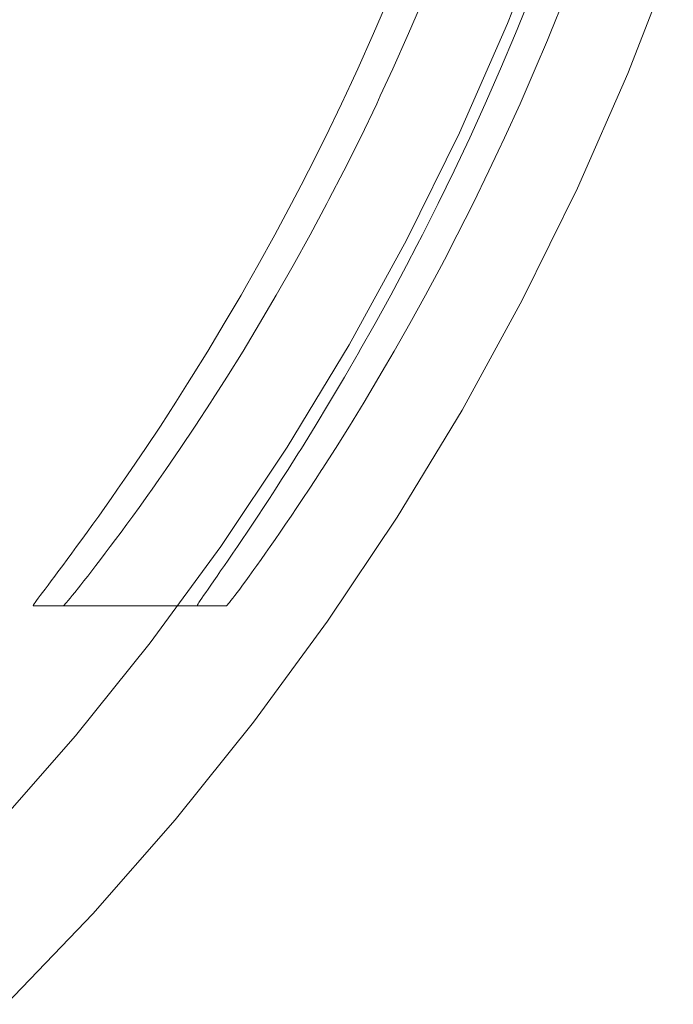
# Model space of a CAD drawing. Header units: millimetres. Extents: x -566 to 589, y -589 to 566.
# Tile 75 of 88: x -453 to -438, y 453 to 476. Entities that reach past the tile are written whole.
import ezdxf

# ---------------------------------------------------------------- set-up
doc = ezdxf.new("R2010")
doc.units = ezdxf.units.MM
doc.header["$LTSCALE"] = 50
doc.layers.add('ENERGY LIGHT RTP', color=7, linetype='Continuous', lineweight=5)

msp = doc.modelspace()

# ---------------------------------------------------------------- linework, layer by layer
at = {"layer": 'ENERGY LIGHT RTP', "color": 7, "linetype": 'Continuous', "lineweight": 5, "transparency": 33554687}
for points, invisible_edges in [([(-442.658, 474.048, -451.874), (-461.546, 483.927, 3800), (-462.284, 482.25, 3800)], 9), ([(-442.658, 474.048, -451.874), (-442.308, 474.846, -451.522), (-461.546, 483.927, 3800)], 10), ([(-442.308, 474.846, -451.522), (-441.964, 475.66, -451.206), (-461.546, 483.927, 3800)], 10), ([(-461.546, 483.927, 3800), (-441.909, 475.793, -451.161), (-441.627, 476.486, -450.926)], 9), ([(-441.964, 475.66, -451.206), (-441.909, 475.793, -451.161), (-461.546, 483.927, 3800)], 10), ([(-465.742, 481.985, 3796.985), (-464.989, 483.512, 3796.985), (-445.738, 474.534, -451.66)], 10), ([(-464.989, 483.512, 3796.985), (-445.228, 475.66, -451.206), (-445.593, 474.846, -451.522)], 9), ([(-464.989, 483.512, 3796.985), (-444.872, 476.486, -450.926), (-445.228, 475.66, -451.206)], 9), ([(-445.593, 474.846, -451.522), (-445.738, 474.534, -451.66), (-464.989, 483.512, 3796.985)], 10), ([(-444.104, 471.028, -453.617), (-462.284, 482.25, 3800), (-463.095, 480.607, 3800)], 9), ([(-462.284, 482.25, 3800), (-443.739, 471.754, -453.132), (-443.375, 472.5, -452.679)], 9), ([(-462.284, 482.25, 3800), (-444.104, 471.028, -453.617), (-443.739, 471.754, -453.132)], 9), ([(-462.284, 482.25, 3800), (-443.015, 473.265, -452.26), (-442.658, 474.048, -451.874)], 9), ([(-462.284, 482.25, 3800), (-443.015, 473.265, -452.26), (-443.015, 473.265, -452.26)], 9), ([(-443.375, 472.5, -452.679), (-443.015, 473.265, -452.26), (-462.284, 482.25, 3800)], 10), ([(-466.561, 480.492, 3796.985), (-465.742, 481.985, 3796.985), (-446.895, 472.174, -452.878)], 10), ([(-465.742, 481.985, 3796.985), (-445.965, 474.048, -451.874), (-446.343, 473.265, -452.26)], 9), ([(-446.343, 473.265, -452.26), (-446.726, 472.5, -452.679), (-465.742, 481.985, 3796.985)], 10), ([(-445.738, 474.534, -451.66), (-445.965, 474.048, -451.874), (-465.742, 481.985, 3796.985)], 10), ([(-446.726, 472.5, -452.679), (-446.895, 472.174, -452.878), (-465.742, 481.985, 3796.985)], 10), ([(-467.444, 479.037, 3796.985), (-466.561, 480.492, 3796.985), (-448.153, 469.864, -454.502)], 10), ([(-446.895, 472.174, -452.878), (-447.113, 471.754, -453.132), (-466.561, 480.492, 3796.985)], 10), ([(-447.113, 471.754, -453.132), (-447.501, 471.028, -453.617), (-466.561, 480.492, 3796.985)], 10), ([(-447.501, 471.028, -453.617), (-447.89, 470.325, -454.133), (-466.561, 480.492, 3796.985)], 10), ([(-447.89, 470.325, -454.133), (-448.153, 469.864, -454.502), (-466.561, 480.492, 3796.985)], 10), ([(-445.193, 468.988, -455.254), (-463.095, 480.607, 3800), (-463.976, 479, 3800)], 9), ([(-463.095, 480.607, 3800), (-444.833, 469.644, -454.679), (-444.469, 470.325, -454.133)], 9), ([(-463.095, 480.607, 3800), (-445.193, 468.988, -455.254), (-444.833, 469.644, -454.679)], 9), ([(-463.095, 480.607, 3800), (-444.23, 470.786, -453.795), (-444.104, 471.028, -453.617)], 9), ([(-444.469, 470.325, -454.133), (-444.23, 470.786, -453.795), (-463.095, 480.607, 3800)], 10), ([(-468.39, 477.622, 3796.985), (-467.444, 479.037, 3796.985), (-449.507, 467.61, -456.653)], 10), ([(-448.153, 469.864, -454.502), (-448.278, 469.644, -454.679), (-467.444, 479.037, 3796.985)], 10), ([(-448.278, 469.644, -454.679), (-448.663, 468.988, -455.254), (-467.444, 479.037, 3796.985)], 10), ([(-448.663, 468.988, -455.254), (-449.042, 468.358, -455.858), (-467.444, 479.037, 3796.985)], 10), ([(-449.042, 468.358, -455.858), (-449.416, 467.754, -456.488), (-467.444, 479.037, 3796.985)], 10), ([(-449.416, 467.754, -456.488), (-449.507, 467.61, -456.653), (-467.444, 479.037, 3796.985)], 10), ([(-442.145, 475.891, -1000.015), (-443.07, 479.027, -599.696), (-443.03, 479.138, -599.713)], 9), ([(-443.03, 479.138, -599.713), (-441.148, 478.453, -1000.015), (-442.145, 475.891, -1000.015)], 9), ([(-446.89, 466.117, -458.528), (-463.976, 479, 3800), (-464.927, 477.433, 3800)], 9), ([(-463.976, 479, 3800), (-445.898, 467.754, -456.488), (-445.549, 468.358, -455.858)], 9), ([(-463.976, 479, 3800), (-446.239, 467.179, -457.144), (-445.898, 467.754, -456.488)], 9), ([(-463.976, 479, 3800), (-446.57, 466.633, -457.825), (-446.239, 467.179, -457.144)], 9), ([(-446.89, 466.117, -458.528), (-446.57, 466.633, -457.825), (-463.976, 479, 3800)], 10), ([(-463.976, 479, 3800), (-445.548, 468.36, -455.855), (-445.193, 468.988, -455.254)], 9), ([(-445.549, 468.358, -455.858), (-445.548, 468.36, -455.855), (-463.976, 479, 3800)], 10), ([(-443.391, 478.171, -599.526), (-443.07, 479.027, -599.696), (-442.145, 475.891, -1000.015)], 10), ([(-438.329, 477.427, -1000), (-439.373, 474.743, -1000), (-442.145, 475.891, -1000.015), (-441.148, 478.453, -1000.015)], 10), ([(-443.724, 477.324, -599.319), (-443.391, 478.171, -599.526), (-442.145, 475.891, -1000.015)], 10), ([(-440.211, 478.112, -599.511), (-440.505, 477.324, -599.319), (-439.373, 474.743, -1000)], 10), ([(-439.373, 474.743, -1000), (-438.329, 477.427, -1000), (-440.211, 478.112, -599.511)], 10), ([(-469.396, 476.249, 3796.985), (-468.39, 477.622, 3796.985), (-450.956, 465.414, -459.604)], 10), ([(-468.39, 477.622, 3796.985), (-450.478, 466.117, -458.528), (-450.806, 465.632, -459.254)], 9), ([(-449.507, 467.61, -456.653), (-449.781, 467.179, -457.144), (-468.39, 477.622, 3796.985)], 10), ([(-449.781, 467.179, -457.144), (-450.135, 466.633, -457.825), (-468.39, 477.622, 3796.985)], 10), ([(-450.135, 466.633, -457.825), (-450.478, 466.117, -458.528), (-468.39, 477.622, 3796.985)], 10), ([(-450.806, 465.632, -459.254), (-450.956, 465.414, -459.604), (-468.39, 477.622, 3796.985)], 10), ([(-448.468, 463.707, -463.16), (-464.927, 477.433, 3800), (-465.945, 475.91, 3800)], 9), ([(-464.927, 477.433, 3800), (-447.487, 465.179, -460), (-447.343, 465.402, -459.623)], 9), ([(-464.927, 477.433, 3800), (-447.626, 464.966, -460.38), (-447.487, 465.179, -460)], 9), ([(-464.927, 477.433, 3800), (-447.761, 464.76, -460.765), (-447.626, 464.966, -460.38)], 9), ([(-464.927, 477.433, 3800), (-447.891, 464.563, -461.154), (-447.761, 464.76, -460.765)], 9), ([(-464.927, 477.433, 3800), (-448.017, 464.374, -461.548), (-447.891, 464.563, -461.154)], 9), ([(-464.927, 477.433, 3800), (-448.138, 464.194, -461.945), (-448.017, 464.374, -461.548)], 9), ([(-464.927, 477.433, 3800), (-448.253, 464.022, -462.346), (-448.138, 464.194, -461.945)], 9), ([(-464.927, 477.433, 3800), (-448.363, 463.86, -462.751), (-448.253, 464.022, -462.346)], 9), ([(-448.468, 463.707, -463.16), (-448.363, 463.86, -462.751), (-464.927, 477.433, 3800)], 10), ([(-447.343, 465.402, -459.623), (-447.196, 465.632, -459.254), (-464.927, 477.433, 3800)], 10), ([(-464.927, 477.433, 3800), (-446.968, 465.992, -458.708), (-446.89, 466.117, -458.528)], 9), ([(-447.196, 465.632, -459.254), (-446.968, 465.992, -458.708), (-464.927, 477.433, 3800)], 10), ([(-442.145, 475.891, -1000.015), (-443.998, 476.658, -599.125), (-443.724, 477.324, -599.319)], 9), ([(-439.373, 474.743, -1000), (-440.505, 477.324, -599.319), (-440.83, 476.486, -599.074)], 9), ([(-443.252, 473.375, -1000.015), (-444.068, 476.486, -599.074), (-443.998, 476.658, -599.125)], 9), ([(-443.998, 476.658, -599.125), (-442.145, 475.891, -1000.015), (-443.252, 473.375, -1000.015)], 9), ([(-441.909, 475.793, -451.161), (-441.964, 475.66, -451.206), (-445.228, 475.66, -451.206), (-444.872, 476.486, -450.926)], 10), ([(-444.872, 476.486, -450.926), (-441.627, 476.486, -450.926), (-441.909, 475.793, -451.161)], 9), ([(-440.83, 476.486, -599.074), (-444.068, 476.486, -599.074), (-444.422, 475.66, -598.794), (-441.165, 475.66, -598.794)], 5), ([(-444.422, 475.66, -598.794), (-444.068, 476.486, -599.074), (-443.252, 473.375, -1000.015)], 10), ([(-439.373, 474.743, -1000), (-440.83, 476.486, -599.074), (-441.165, 475.66, -598.794)], 9), ([(-470.462, 474.922, 3796.985), (-469.396, 476.249, 3796.985), (-452.492, 463.278, -464.476)], 10), ([(-469.396, 476.249, 3796.985), (-451.119, 465.179, -460), (-451.268, 464.966, -460.38)], 9), ([(-451.268, 464.966, -460.38), (-451.414, 464.76, -460.765), (-469.396, 476.249, 3796.985)], 10), ([(-450.956, 465.414, -459.604), (-451.119, 465.179, -460), (-469.396, 476.249, 3796.985)], 10), ([(-451.414, 464.76, -460.765), (-451.554, 464.563, -461.154), (-469.396, 476.249, 3796.985)], 10), ([(-451.554, 464.563, -461.154), (-451.689, 464.374, -461.548), (-469.396, 476.249, 3796.985)], 10), ([(-451.689, 464.374, -461.548), (-451.819, 464.194, -461.944), (-469.396, 476.249, 3796.985)], 10), ([(-451.819, 464.194, -461.944), (-451.943, 464.022, -462.346), (-469.396, 476.249, 3796.985)], 10), ([(-451.943, 464.022, -462.346), (-452.062, 463.86, -462.75), (-469.396, 476.249, 3796.985)], 10), ([(-452.062, 463.86, -462.75), (-452.175, 463.706, -463.16), (-469.396, 476.249, 3796.985)], 10), ([(-452.175, 463.706, -463.16), (-452.281, 463.562, -463.57), (-469.396, 476.249, 3796.985)], 10), ([(-452.281, 463.562, -463.57), (-452.382, 463.426, -463.986), (-469.396, 476.249, 3796.985)], 10), ([(-452.382, 463.426, -463.986), (-452.492, 463.278, -464.476), (-469.396, 476.249, 3796.985)], 10), ([(-465.945, 475.91, 3800), (-467.028, 474.432, 3800), (-447.988, 459.822, -1000)], 10), ([(-465.945, 475.91, 3800), (-448.66, 463.426, -463.986), (-448.574, 463.551, -463.602)], 9), ([(-465.945, 475.91, 3800), (-448.747, 463.299, -464.402), (-448.66, 463.426, -463.986)], 9), ([(-465.945, 475.91, 3800), (-448.829, 463.181, -464.824), (-448.747, 463.299, -464.402)], 9), ([(-465.945, 475.91, 3800), (-448.904, 463.073, -465.245), (-448.829, 463.181, -464.824)], 9), ([(-465.945, 475.91, 3800), (-448.972, 462.974, -465.671), (-448.904, 463.073, -465.245)], 9), ([(-465.945, 475.91, 3800), (-449.035, 462.884, -466.098), (-448.972, 462.974, -465.671)], 9), ([(-465.945, 475.91, 3800), (-449.09, 462.804, -466.527), (-449.035, 462.884, -466.098)], 9), ([(-465.945, 475.91, 3800), (-449.139, 462.733, -466.958), (-449.09, 462.804, -466.527)], 9), ([(-465.945, 475.91, 3800), (-449.181, 462.671, -467.389), (-449.139, 462.733, -466.958)], 9), ([(-465.945, 475.91, 3800), (-449.217, 462.619, -467.822), (-449.181, 462.671, -467.389)], 9), ([(-465.945, 475.91, 3800), (-449.246, 462.576, -468.257), (-449.217, 462.619, -467.822)], 9), ([(-465.945, 475.91, 3800), (-449.267, 462.543, -468.691), (-449.246, 462.576, -468.257)], 9), ([(-465.945, 475.91, 3800), (-449.282, 462.519, -469.128), (-449.267, 462.543, -468.691)], 9), ([(-465.945, 475.91, 3800), (-449.29, 462.505, -469.563), (-449.282, 462.519, -469.128)], 9), ([(-449.291, 462.5, -470), (-465.945, 475.91, 3800), (-447.988, 459.822, -1000)], 11), ([(-449.291, 462.5, -470), (-449.29, 462.505, -469.563), (-465.945, 475.91, 3800)], 10), ([(-465.945, 475.91, 3800), (-448.484, 463.683, -463.223), (-448.468, 463.707, -463.16)], 9), ([(-448.574, 463.551, -463.602), (-448.484, 463.683, -463.223), (-465.945, 475.91, 3800)], 10), ([(-439.373, 474.743, -1000), (-440.533, 472.107, -1000), (-443.252, 473.375, -1000.015), (-442.145, 475.891, -1000.015)], 10), ([(-442.308, 474.846, -451.522), (-445.593, 474.846, -451.522), (-445.228, 475.66, -451.206), (-441.964, 475.66, -451.206)], 5), ([(-444.422, 475.66, -598.794), (-444.785, 474.846, -598.478), (-441.508, 474.846, -598.478), (-441.227, 475.511, -598.736)], 10), ([(-444.785, 474.846, -598.478), (-444.422, 475.66, -598.794), (-443.252, 473.375, -1000.015)], 10), ([(-441.227, 475.511, -598.736), (-441.165, 475.66, -598.794), (-444.422, 475.66, -598.794)], 10), ([(-441.165, 475.66, -598.794), (-441.227, 475.511, -598.736), (-439.373, 474.743, -1000)], 10), ([(-441.227, 475.511, -598.736), (-441.508, 474.846, -598.478), (-440.533, 472.107, -1000)], 10), ([(-440.533, 472.107, -1000), (-439.373, 474.743, -1000), (-441.227, 475.511, -598.736)], 10), ([(-471.584, 473.642, 3796.985), (-470.462, 474.922, 3796.985), (-452.088, 459.504, -1000.015), (-453.901, 457.438, -1000.015)], 10), ([(-452.088, 459.504, -1000.015), (-470.462, 474.922, 3796.985), (-453.064, 462.5, -470)], 11), ([(-470.462, 474.922, 3796.985), (-453.063, 462.505, -469.563), (-453.064, 462.5, -470)], 9), ([(-452.492, 463.278, -464.476), (-452.564, 463.181, -464.824), (-470.462, 474.922, 3796.985)], 10), ([(-452.564, 463.181, -464.824), (-452.645, 463.073, -465.246), (-470.462, 474.922, 3796.985)], 10), ([(-452.645, 463.073, -465.246), (-452.719, 462.974, -465.671), (-470.462, 474.922, 3796.985)], 10), ([(-452.719, 462.974, -465.671), (-452.787, 462.884, -466.098), (-470.462, 474.922, 3796.985)], 10), ([(-452.787, 462.884, -466.098), (-452.847, 462.804, -466.527), (-470.462, 474.922, 3796.985)], 10), ([(-452.847, 462.804, -466.527), (-452.9, 462.733, -466.957), (-470.462, 474.922, 3796.985)], 10), ([(-452.9, 462.733, -466.957), (-452.946, 462.671, -467.389), (-470.462, 474.922, 3796.985)], 10), ([(-452.946, 462.671, -467.389), (-452.984, 462.619, -467.822), (-470.462, 474.922, 3796.985)], 10), ([(-452.984, 462.619, -467.822), (-453.015, 462.576, -468.257), (-470.462, 474.922, 3796.985)], 10), ([(-453.015, 462.576, -468.257), (-453.038, 462.543, -468.691), (-470.462, 474.922, 3796.985)], 10), ([(-453.038, 462.543, -468.691), (-453.055, 462.519, -469.128), (-470.462, 474.922, 3796.985)], 10), ([(-453.055, 462.519, -469.128), (-453.063, 462.505, -469.563), (-470.462, 474.922, 3796.985)], 10), ([(-445.738, 474.534, -451.66), (-445.593, 474.846, -451.522), (-442.308, 474.846, -451.522), (-442.658, 474.048, -451.874)], 10), ([(-441.857, 474.048, -598.126), (-441.508, 474.846, -598.478), (-444.785, 474.846, -598.478), (-445.073, 474.225, -598.204)], 10), ([(-443.252, 473.375, -1000.015), (-445.073, 474.225, -598.204), (-444.785, 474.846, -598.478)], 9), ([(-440.533, 472.107, -1000), (-441.508, 474.846, -598.478), (-441.857, 474.048, -598.126)], 9), ([(-442.658, 474.048, -451.874), (-445.965, 474.048, -451.874), (-445.738, 474.534, -451.66)], 9), ([(-449.79, 457.576, -1000), (-447.988, 459.822, -1000), (-467.028, 474.432, 3800), (-468.175, 473.003, 3800)], 10), ([(-443.015, 473.265, -452.26), (-446.343, 473.265, -452.26), (-445.965, 474.048, -451.874), (-442.658, 474.048, -451.874)], 5), ([(-441.857, 474.048, -598.126), (-445.156, 474.048, -598.126), (-445.532, 473.265, -597.74), (-442.213, 473.265, -597.74)], 5), ([(-445.532, 473.265, -597.74), (-445.156, 474.048, -598.126), (-444.467, 470.91, -1000.015)], 10), ([(-445.073, 474.225, -598.204), (-445.156, 474.048, -598.126), (-441.857, 474.048, -598.126)], 10), ([(-444.467, 470.91, -1000.015), (-445.156, 474.048, -598.126), (-445.073, 474.225, -598.204)], 9), ([(-445.073, 474.225, -598.204), (-443.252, 473.375, -1000.015), (-444.467, 470.91, -1000.015)], 9), ([(-440.533, 472.107, -1000), (-441.857, 474.048, -598.126), (-442.213, 473.265, -597.74)], 9), ([(-440.533, 472.107, -1000), (-441.806, 469.525, -1000), (-444.467, 470.91, -1000.015), (-443.252, 473.375, -1000.015)], 10), ([(-443.015, 473.265, -452.26), (-443.375, 472.5, -452.679), (-446.726, 472.5, -452.679), (-446.343, 473.265, -452.26)], 10), ([(-446.343, 473.265, -452.26), (-443.015, 473.265, -452.26), (-443.015, 473.265, -452.26)], 9), ([(-445.532, 473.265, -597.74), (-445.915, 472.5, -597.321), (-442.573, 472.5, -597.321), (-442.358, 472.958, -597.572)], 10), ([(-445.915, 472.5, -597.321), (-445.532, 473.265, -597.74), (-444.467, 470.91, -1000.015)], 10), ([(-442.358, 472.958, -597.572), (-442.213, 473.265, -597.74), (-445.532, 473.265, -597.74)], 10), ([(-442.213, 473.265, -597.74), (-442.358, 472.958, -597.572), (-440.533, 472.107, -1000)], 10), ([(-451.689, 455.411, -1000), (-449.79, 457.576, -1000), (-468.175, 473.003, 3800), (-469.383, 471.625, 3800)], 10), ([(-442.358, 472.958, -597.572), (-442.573, 472.5, -597.321), (-441.806, 469.525, -1000)], 10), ([(-441.806, 469.525, -1000), (-440.533, 472.107, -1000), (-442.358, 472.958, -597.572)], 10), ([(-446.895, 472.174, -452.878), (-446.726, 472.5, -452.679), (-443.375, 472.5, -452.679), (-443.739, 471.754, -453.132)], 10), ([(-442.937, 471.754, -596.868), (-442.573, 472.5, -597.321), (-445.915, 472.5, -597.321), (-446.256, 471.841, -596.92)], 10), ([(-444.467, 470.91, -1000.015), (-446.256, 471.841, -596.92), (-445.915, 472.5, -597.321)], 9), ([(-442.573, 472.5, -597.321), (-442.937, 471.754, -596.868), (-441.806, 469.525, -1000)], 10), ([(-443.739, 471.754, -453.132), (-447.113, 471.754, -453.132), (-446.895, 472.174, -452.878)], 9), ([(-446.256, 471.841, -596.92), (-446.3, 471.754, -596.868), (-442.937, 471.754, -596.868)], 10), ([(-446.3, 471.754, -596.868), (-446.256, 471.841, -596.92), (-444.467, 470.91, -1000.015)], 10), ([(-453.68, 453.331, -1000), (-451.689, 455.411, -1000), (-469.383, 471.625, 3800), (-470.651, 470.302, 3800)], 10), ([(-444.104, 471.028, -453.617), (-447.501, 471.028, -453.617), (-447.113, 471.754, -453.132), (-443.739, 471.754, -453.132)], 5), ([(-442.937, 471.754, -596.868), (-446.3, 471.754, -596.868), (-446.689, 471.028, -596.383), (-443.302, 471.028, -596.383)], 5), ([(-446.689, 471.028, -596.383), (-446.3, 471.754, -596.868), (-444.467, 470.91, -1000.015)], 10), ([(-442.937, 471.754, -596.868), (-443.302, 471.028, -596.383), (-441.806, 469.525, -1000)], 10), ([(-444.23, 470.786, -453.795), (-444.469, 470.325, -454.133), (-447.89, 470.325, -454.133), (-447.501, 471.028, -453.617)], 10), ([(-447.501, 471.028, -453.617), (-444.104, 471.028, -453.617), (-444.23, 470.786, -453.795)], 9), ([(-444.467, 470.91, -1000.015), (-447.466, 469.644, -595.321), (-447.078, 470.325, -595.867)], 9), ([(-447.466, 469.644, -595.321), (-444.467, 470.91, -1000.015), (-445.789, 468.5, -1000.015)], 9), ([(-446.689, 471.028, -596.383), (-447.078, 470.325, -595.867), (-443.668, 470.325, -595.867), (-443.599, 470.458, -595.965)], 10), ([(-444.467, 470.91, -1000.015), (-447.078, 470.325, -595.867), (-446.689, 471.028, -596.383)], 9), ([(-443.599, 470.458, -595.965), (-443.302, 471.028, -596.383), (-446.689, 471.028, -596.383)], 10), ([(-441.806, 469.525, -1000), (-443.191, 467, -1000), (-445.789, 468.5, -1000.015), (-444.467, 470.91, -1000.015)], 10), ([(-443.302, 471.028, -596.383), (-443.599, 470.458, -595.965), (-441.806, 469.525, -1000)], 10), ([(-443.599, 470.458, -595.965), (-443.668, 470.325, -595.867), (-443.191, 467, -1000)], 10), ([(-443.191, 467, -1000), (-441.806, 469.525, -1000), (-443.599, 470.458, -595.965)], 10), ([(-448.153, 469.864, -454.502), (-447.89, 470.325, -454.133), (-444.469, 470.325, -454.133), (-444.833, 469.644, -454.679)], 10), ([(-443.668, 470.325, -595.867), (-447.078, 470.325, -595.867), (-447.466, 469.644, -595.321), (-444.033, 469.644, -595.321)], 5), ([(-443.668, 470.325, -595.867), (-444.033, 469.644, -595.321), (-443.191, 467, -1000)], 10), ([(-444.833, 469.644, -454.679), (-448.278, 469.644, -454.679), (-448.153, 469.864, -454.502)], 9), ([(-445.193, 468.988, -455.254), (-448.663, 468.988, -455.254), (-448.278, 469.644, -454.679), (-444.833, 469.644, -454.679)], 5), ([(-444.395, 468.988, -594.746), (-444.033, 469.644, -595.321), (-447.466, 469.644, -595.321), (-447.543, 469.512, -595.205)], 10), ([(-445.789, 468.5, -1000.015), (-447.543, 469.512, -595.205), (-447.466, 469.644, -595.321)], 9), ([(-444.033, 469.644, -595.321), (-444.395, 468.988, -594.746), (-443.191, 467, -1000)], 10), ([(-447.543, 469.512, -595.205), (-447.851, 468.988, -594.746), (-444.395, 468.988, -594.746)], 10), ([(-447.851, 468.988, -594.746), (-447.543, 469.512, -595.205), (-445.789, 468.5, -1000.015)], 10), ([(-445.548, 468.36, -455.855), (-445.549, 468.358, -455.858), (-449.042, 468.358, -455.858), (-448.663, 468.988, -455.254)], 10), ([(-448.663, 468.988, -455.254), (-445.193, 468.988, -455.254), (-445.548, 468.36, -455.855)], 9), ([(-444.395, 468.988, -594.746), (-447.851, 468.988, -594.746), (-448.232, 468.358, -594.142), (-444.752, 468.358, -594.142)], 5), ([(-445.789, 468.5, -1000.015), (-448.232, 468.358, -594.142), (-447.851, 468.988, -594.746)], 9), ([(-444.395, 468.988, -594.746), (-444.752, 468.358, -594.142), (-443.191, 467, -1000)], 10), ([(-445.789, 468.5, -1000.015), (-448.607, 467.754, -593.512), (-448.232, 468.358, -594.142)], 9), ([(-448.607, 467.754, -593.512), (-445.789, 468.5, -1000.015), (-447.215, 466.15, -1000.015)], 9), ([(-443.191, 467, -1000), (-444.685, 464.538, -1000), (-447.215, 466.15, -1000.015), (-445.789, 468.5, -1000.015)], 10), ([(-445.898, 467.754, -456.488), (-449.416, 467.754, -456.488), (-449.042, 468.358, -455.858), (-445.549, 468.358, -455.858)], 5), ([(-448.232, 468.358, -594.142), (-448.607, 467.754, -593.512), (-445.103, 467.754, -593.512), (-444.951, 468.016, -593.785)], 10), ([(-444.951, 468.016, -593.785), (-444.752, 468.358, -594.142), (-448.232, 468.358, -594.142)], 10), ([(-444.752, 468.358, -594.142), (-444.951, 468.016, -593.785), (-443.191, 467, -1000)], 10), ([(-444.951, 468.016, -593.785), (-445.103, 467.754, -593.512), (-444.685, 464.538, -1000)], 10), ([(-444.685, 464.538, -1000), (-443.191, 467, -1000), (-444.951, 468.016, -593.785)], 10), ([(-449.507, 467.61, -456.653), (-449.416, 467.754, -456.488), (-445.898, 467.754, -456.488), (-446.239, 467.179, -457.144)], 10), ([(-445.447, 467.179, -592.856), (-445.103, 467.754, -593.512), (-448.607, 467.754, -593.512), (-448.932, 467.244, -592.93)], 10), ([(-447.215, 466.15, -1000.015), (-448.932, 467.244, -592.93), (-448.607, 467.754, -593.512)], 9), ([(-445.103, 467.754, -593.512), (-445.447, 467.179, -592.856), (-444.685, 464.538, -1000)], 10), ([(-446.239, 467.179, -457.144), (-449.781, 467.179, -457.144), (-449.507, 467.61, -456.653)], 9), ([(-446.57, 466.633, -457.825), (-450.135, 466.633, -457.825), (-449.781, 467.179, -457.144), (-446.239, 467.179, -457.144)], 5), ([(-445.447, 467.179, -592.856), (-448.974, 467.179, -592.856), (-449.331, 466.633, -592.175), (-445.781, 466.633, -592.175)], 5), ([(-447.215, 466.15, -1000.015), (-449.331, 466.633, -592.175), (-448.974, 467.179, -592.856)], 9), ([(-448.932, 467.244, -592.93), (-448.974, 467.179, -592.856), (-445.447, 467.179, -592.856)], 10), ([(-448.974, 467.179, -592.856), (-448.932, 467.244, -592.93), (-447.215, 466.15, -1000.015)], 10), ([(-445.447, 467.179, -592.856), (-445.781, 466.633, -592.175), (-444.685, 464.538, -1000)], 10), ([(-446.89, 466.117, -458.528), (-450.478, 466.117, -458.528), (-450.135, 466.633, -457.825), (-446.57, 466.633, -457.825)], 5), ([(-445.781, 466.633, -592.175), (-449.331, 466.633, -592.175), (-449.676, 466.117, -591.472), (-446.104, 466.117, -591.472)], 5), ([(-447.215, 466.15, -1000.015), (-449.676, 466.117, -591.472), (-449.331, 466.633, -592.175)], 9), ([(-445.781, 466.633, -592.175), (-446.104, 466.117, -591.472), (-444.685, 464.538, -1000)], 10), ([(-450.323, 465.182, -589.998), (-447.215, 466.15, -1000.015), (-448.742, 463.865, -1000.015)], 9), ([(-450.323, 465.182, -589.998), (-450.168, 465.402, -590.377), (-447.215, 466.15, -1000.015)], 10), ([(-450.168, 465.402, -590.377), (-450.008, 465.632, -590.746), (-447.215, 466.15, -1000.015)], 10), ([(-450.008, 465.632, -590.746), (-449.676, 466.117, -591.472), (-447.215, 466.15, -1000.015)], 10), ([(-444.685, 464.538, -1000), (-446.285, 462.144, -1000), (-448.742, 463.865, -1000.015), (-447.215, 466.15, -1000.015)], 10), ([(-447.196, 465.632, -459.254), (-450.806, 465.632, -459.254), (-450.478, 466.117, -458.528)], 9), ([(-450.478, 466.117, -458.528), (-446.968, 465.992, -458.708), (-447.196, 465.632, -459.254)], 9), ([(-450.478, 466.117, -458.528), (-446.89, 466.117, -458.528), (-446.968, 465.992, -458.708)], 9), ([(-449.676, 466.117, -591.472), (-450.008, 465.632, -590.746), (-446.415, 465.632, -590.746)], 10), ([(-446.415, 465.632, -590.746), (-446.411, 465.638, -590.755), (-449.676, 466.117, -591.472)], 10), ([(-446.411, 465.638, -590.755), (-446.104, 466.117, -591.472), (-449.676, 466.117, -591.472)], 10), ([(-446.104, 466.117, -591.472), (-446.411, 465.638, -590.755), (-444.685, 464.538, -1000)], 10), ([(-447.487, 465.179, -460), (-450.956, 465.414, -459.604), (-450.806, 465.632, -459.254)], 9), ([(-450.806, 465.632, -459.254), (-447.196, 465.632, -459.254), (-447.343, 465.402, -459.623)], 9), ([(-450.806, 465.632, -459.254), (-447.343, 465.402, -459.623), (-447.487, 465.179, -460)], 9), ([(-450.008, 465.632, -590.746), (-450.168, 465.402, -590.377), (-446.71, 465.179, -590)], 10), ([(-446.71, 465.179, -590), (-446.564, 465.402, -590.376), (-450.008, 465.632, -590.746)], 10), ([(-446.564, 465.402, -590.376), (-446.415, 465.632, -590.746), (-450.008, 465.632, -590.746)], 10), ([(-446.415, 465.632, -590.746), (-446.564, 465.402, -590.376), (-446.285, 462.144, -1000)], 10), ([(-446.411, 465.638, -590.755), (-446.415, 465.632, -590.746), (-446.285, 462.144, -1000)], 10), ([(-446.285, 462.144, -1000), (-444.685, 464.538, -1000), (-446.411, 465.638, -590.755)], 10), ([(-447.487, 465.179, -460), (-451.119, 465.179, -460), (-450.956, 465.414, -459.604)], 9), ([(-450.168, 465.402, -590.377), (-450.323, 465.182, -589.998), (-446.71, 465.179, -590)], 10), ([(-446.285, 462.144, -1000), (-446.564, 465.402, -590.376), (-446.71, 465.179, -590)], 9), ([(-447.761, 464.76, -460.765), (-451.268, 464.966, -460.38), (-451.119, 465.179, -460)], 9), ([(-451.119, 465.179, -460), (-447.487, 465.179, -460), (-447.626, 464.966, -460.38)], 9), ([(-451.119, 465.179, -460), (-447.626, 464.966, -460.38), (-447.761, 464.76, -460.765)], 9), ([(-450.423, 465.041, -589.757), (-450.624, 464.76, -589.235), (-446.99, 464.76, -589.235)], 10), ([(-450.624, 464.76, -589.235), (-450.423, 465.041, -589.757), (-448.742, 463.865, -1000.015)], 10), ([(-450.323, 465.182, -589.998), (-450.423, 465.041, -589.757), (-446.99, 464.76, -589.235)], 10), ([(-448.742, 463.865, -1000.015), (-450.423, 465.041, -589.757), (-450.323, 465.182, -589.998)], 9), ([(-446.99, 464.76, -589.235), (-446.852, 464.966, -589.62), (-450.323, 465.182, -589.998)], 10), ([(-446.852, 464.966, -589.62), (-446.71, 465.179, -590), (-450.323, 465.182, -589.998)], 10), ([(-446.71, 465.179, -590), (-446.852, 464.966, -589.62), (-446.285, 462.144, -1000)], 10), ([(-448.017, 464.374, -461.548), (-451.554, 464.563, -461.154), (-451.414, 464.76, -460.765)], 9), ([(-447.761, 464.76, -460.765), (-451.414, 464.76, -460.765), (-451.268, 464.966, -460.38)], 9), ([(-451.414, 464.76, -460.765), (-447.761, 464.76, -460.765), (-447.891, 464.563, -461.154)], 9), ([(-451.414, 464.76, -460.765), (-447.891, 464.563, -461.154), (-448.017, 464.374, -461.548)], 9), ([(-450.624, 464.76, -589.235), (-450.767, 464.563, -588.846), (-447.251, 464.374, -588.452)], 10), ([(-450.767, 464.563, -588.846), (-450.624, 464.76, -589.235), (-448.742, 463.865, -1000.015)], 10), ([(-447.251, 464.374, -588.452), (-447.122, 464.563, -588.846), (-450.624, 464.76, -589.235)], 10), ([(-447.122, 464.563, -588.846), (-446.99, 464.76, -589.235), (-450.624, 464.76, -589.235)], 10), ([(-446.99, 464.76, -589.235), (-447.122, 464.563, -588.846), (-446.285, 462.144, -1000)], 10), ([(-446.852, 464.966, -589.62), (-446.99, 464.76, -589.235), (-446.285, 462.144, -1000)], 10), ([(-448.017, 464.374, -461.548), (-451.689, 464.374, -461.548), (-451.554, 464.563, -461.154)], 9), ([(-450.767, 464.563, -588.846), (-450.905, 464.374, -588.452), (-447.251, 464.374, -588.452)], 10), ([(-448.742, 463.865, -1000.015), (-450.905, 464.374, -588.452), (-450.767, 464.563, -588.846)], 9), ([(-447.122, 464.563, -588.846), (-447.251, 464.374, -588.452), (-446.285, 462.144, -1000)], 10), ([(-448.253, 464.022, -462.346), (-451.819, 464.194, -461.944), (-451.689, 464.374, -461.548)], 9), ([(-451.689, 464.374, -461.548), (-448.017, 464.374, -461.548), (-448.138, 464.194, -461.945)], 9), ([(-451.689, 464.374, -461.548), (-448.138, 464.194, -461.945), (-448.253, 464.022, -462.346)], 9), ([(-450.905, 464.374, -588.452), (-451.037, 464.194, -588.055), (-447.493, 464.022, -587.654)], 10), ([(-448.742, 463.865, -1000.015), (-451.037, 464.194, -588.055), (-450.905, 464.374, -588.452)], 9), ([(-447.493, 464.022, -587.654), (-447.375, 464.194, -588.056), (-450.905, 464.374, -588.452)], 10), ([(-447.375, 464.194, -588.056), (-447.251, 464.374, -588.452), (-450.905, 464.374, -588.452)], 10), ([(-447.251, 464.374, -588.452), (-447.375, 464.194, -588.056), (-446.285, 462.144, -1000)], 10), ([(-448.253, 464.022, -462.346), (-451.943, 464.022, -462.346), (-451.819, 464.194, -461.944)], 9), ([(-451.037, 464.194, -588.055), (-451.165, 464.022, -587.654), (-447.493, 464.022, -587.654)], 10), ([(-448.742, 463.865, -1000.015), (-451.165, 464.022, -587.654), (-451.037, 464.194, -588.055)], 9), ([(-447.375, 464.194, -588.056), (-447.493, 464.022, -587.654), (-446.285, 462.144, -1000)], 10), ([(-448.468, 463.707, -463.16), (-452.175, 463.706, -463.16), (-452.062, 463.86, -462.75)], 9), ([(-448.468, 463.707, -463.16), (-452.062, 463.86, -462.75), (-451.943, 464.022, -462.346)], 9), ([(-451.968, 462.977, -584.328), (-448.742, 463.865, -1000.015), (-450.368, 461.648, -1000.015)], 9), ([(-451.968, 462.977, -584.328), (-451.892, 463.073, -584.755), (-448.742, 463.865, -1000.015)], 10), ([(-451.943, 464.022, -462.346), (-448.253, 464.022, -462.346), (-448.363, 463.86, -462.751)], 9), ([(-451.943, 464.022, -462.346), (-448.363, 463.86, -462.751), (-448.468, 463.707, -463.16)], 9), ([(-448.742, 463.865, -1000.015), (-451.892, 463.073, -584.755), (-451.807, 463.181, -585.176)], 9), ([(-448.742, 463.865, -1000.015), (-451.807, 463.181, -585.176), (-451.715, 463.299, -585.598)], 9), ([(-448.742, 463.865, -1000.015), (-451.715, 463.299, -585.598), (-451.617, 463.426, -586.014)], 9), ([(-448.742, 463.865, -1000.015), (-451.617, 463.426, -586.014), (-451.513, 463.562, -586.43)], 9), ([(-448.742, 463.865, -1000.015), (-451.513, 463.562, -586.43), (-451.403, 463.706, -586.84)], 9), ([(-448.742, 463.865, -1000.015), (-451.403, 463.706, -586.84), (-451.287, 463.86, -587.249)], 9), ([(-451.287, 463.86, -587.249), (-451.403, 463.706, -586.84), (-447.715, 463.706, -586.84)], 10), ([(-451.165, 464.022, -587.654), (-451.287, 463.86, -587.249), (-447.715, 463.706, -586.84)], 10), ([(-448.742, 463.865, -1000.015), (-451.287, 463.86, -587.249), (-451.165, 464.022, -587.654)], 9), ([(-447.715, 463.706, -586.84), (-447.607, 463.86, -587.25), (-451.165, 464.022, -587.654)], 10), ([(-447.607, 463.86, -587.25), (-447.493, 464.022, -587.654), (-451.165, 464.022, -587.654)], 10), ([(-446.285, 462.144, -1000), (-447.988, 459.822, -1000), (-450.368, 461.648, -1000.015), (-448.742, 463.865, -1000.015)], 10), ([(-447.607, 463.86, -587.25), (-447.715, 463.706, -586.84), (-446.285, 462.144, -1000)], 10), ([(-447.493, 464.022, -587.654), (-447.607, 463.86, -587.25), (-446.285, 462.144, -1000)], 10), ([(-448.66, 463.426, -463.986), (-452.281, 463.562, -463.57), (-452.175, 463.706, -463.16)], 9), ([(-452.175, 463.706, -463.16), (-448.468, 463.707, -463.16), (-448.484, 463.683, -463.223)], 9), ([(-452.175, 463.706, -463.16), (-448.484, 463.683, -463.223), (-448.574, 463.551, -463.602)], 9), ([(-452.175, 463.706, -463.16), (-448.574, 463.551, -463.602), (-448.66, 463.426, -463.986)], 9), ([(-451.403, 463.706, -586.84), (-451.513, 463.562, -586.43), (-447.915, 463.426, -586.014)], 10), ([(-447.915, 463.426, -586.014), (-447.817, 463.562, -586.43), (-451.403, 463.706, -586.84)], 10), ([(-447.817, 463.562, -586.43), (-447.715, 463.706, -586.84), (-451.403, 463.706, -586.84)], 10), ([(-447.715, 463.706, -586.84), (-447.817, 463.562, -586.43), (-446.285, 462.144, -1000)], 10), ([(-448.829, 463.181, -464.824), (-452.492, 463.278, -464.476), (-452.382, 463.426, -463.986)], 9), ([(-448.66, 463.426, -463.986), (-452.382, 463.426, -463.986), (-452.281, 463.562, -463.57)], 9), ([(-452.382, 463.426, -463.986), (-448.66, 463.426, -463.986), (-448.747, 463.299, -464.402)], 9), ([(-452.382, 463.426, -463.986), (-448.747, 463.299, -464.402), (-448.829, 463.181, -464.824)], 9), ([(-451.617, 463.426, -586.014), (-451.715, 463.299, -585.598), (-448.091, 463.181, -585.176)], 10), ([(-451.513, 463.562, -586.43), (-451.617, 463.426, -586.014), (-447.915, 463.426, -586.014)], 10), ([(-448.091, 463.181, -585.176), (-447.982, 463.332, -585.709), (-451.617, 463.426, -586.014)], 10), ([(-447.982, 463.332, -585.709), (-447.915, 463.426, -586.014), (-451.617, 463.426, -586.014)], 10), ([(-447.915, 463.426, -586.014), (-447.982, 463.332, -585.709), (-446.285, 462.144, -1000)], 10), ([(-446.285, 462.144, -1000), (-447.817, 463.562, -586.43), (-447.915, 463.426, -586.014)], 9), ([(-448.972, 462.974, -465.671), (-452.645, 463.073, -465.246), (-452.564, 463.181, -464.824)], 9), ([(-448.829, 463.181, -464.824), (-452.564, 463.181, -464.824), (-452.492, 463.278, -464.476)], 9), ([(-452.564, 463.181, -464.824), (-448.829, 463.181, -464.824), (-448.904, 463.073, -465.245)], 9), ([(-452.564, 463.181, -464.824), (-448.904, 463.073, -465.245), (-448.972, 462.974, -465.671)], 9), ([(-451.807, 463.181, -585.176), (-451.892, 463.073, -584.755), (-448.243, 462.974, -584.329)], 10), ([(-451.715, 463.299, -585.598), (-451.807, 463.181, -585.176), (-448.091, 463.181, -585.176)], 10), ([(-448.243, 462.974, -584.329), (-448.17, 463.073, -584.754), (-451.807, 463.181, -585.176)], 10), ([(-448.17, 463.073, -584.754), (-448.091, 463.181, -585.176), (-451.807, 463.181, -585.176)], 10), ([(-447.988, 459.822, -1000), (-448.091, 463.181, -585.176), (-448.17, 463.073, -584.754)], 9), ([(-447.982, 463.332, -585.709), (-448.091, 463.181, -585.176), (-447.988, 459.822, -1000)], 10), ([(-447.988, 459.822, -1000), (-446.285, 462.144, -1000), (-447.982, 463.332, -585.709)], 10), ([(-449.09, 462.804, -466.527), (-452.787, 462.884, -466.098), (-452.719, 462.974, -465.671)], 9), ([(-448.972, 462.974, -465.671), (-452.719, 462.974, -465.671), (-452.645, 463.073, -465.246)], 9), ([(-452.719, 462.974, -465.671), (-448.972, 462.974, -465.671), (-449.035, 462.884, -466.098)], 9), ([(-452.719, 462.974, -465.671), (-449.035, 462.884, -466.098), (-449.09, 462.804, -466.527)], 9), ([(-451.968, 462.977, -584.328), (-452.018, 462.914, -584.049), (-448.369, 462.804, -583.473)], 10), ([(-450.368, 461.648, -1000.015), (-452.018, 462.914, -584.049), (-451.968, 462.977, -584.328)], 9), ([(-451.892, 463.073, -584.755), (-451.968, 462.977, -584.328), (-448.243, 462.974, -584.329)], 10), ([(-448.369, 462.804, -583.473), (-448.309, 462.884, -583.902), (-451.968, 462.977, -584.328)], 10), ([(-448.309, 462.884, -583.902), (-448.243, 462.974, -584.329), (-451.968, 462.977, -584.328)], 10), ([(-448.243, 462.974, -584.329), (-448.309, 462.884, -583.902), (-447.988, 459.822, -1000)], 10), ([(-448.17, 463.073, -584.754), (-448.243, 462.974, -584.329), (-447.988, 459.822, -1000)], 10), ([(-449.181, 462.671, -467.389), (-452.946, 462.671, -467.389), (-452.9, 462.733, -466.957)], 9), ([(-452.9, 462.733, -466.957), (-452.847, 462.804, -466.527), (-449.139, 462.733, -466.958)], 10), ([(-449.139, 462.733, -466.958), (-449.181, 462.671, -467.389), (-452.9, 462.733, -466.957)], 10), ([(-449.09, 462.804, -466.527), (-452.847, 462.804, -466.527), (-452.787, 462.884, -466.098)], 9), ([(-452.847, 462.804, -466.527), (-449.09, 462.804, -466.527), (-449.139, 462.733, -466.958)], 9), ([(-452.164, 462.733, -583.043), (-452.214, 462.671, -582.611), (-448.47, 462.671, -582.611)], 10), ([(-452.088, 459.504, -1000.015), (-452.214, 462.671, -582.611), (-452.164, 462.733, -583.043)], 9), ([(-452.106, 462.804, -583.473), (-452.164, 462.733, -583.043), (-448.47, 462.671, -582.611)], 10), ([(-452.164, 462.733, -583.043), (-452.106, 462.804, -583.473), (-452.088, 459.504, -1000.015)], 10), ([(-452.018, 462.914, -584.049), (-452.106, 462.804, -583.473), (-448.369, 462.804, -583.473)], 10), ([(-452.088, 459.504, -1000.015), (-452.106, 462.804, -583.473), (-452.018, 462.914, -584.049)], 9), ([(-448.47, 462.671, -582.611), (-448.423, 462.733, -583.043), (-452.106, 462.804, -583.473)], 10), ([(-448.423, 462.733, -583.043), (-448.369, 462.804, -583.473), (-452.106, 462.804, -583.473)], 10), ([(-452.018, 462.914, -584.049), (-450.368, 461.648, -1000.015), (-452.088, 459.504, -1000.015)], 9), ([(-448.423, 462.733, -583.043), (-448.47, 462.671, -582.611), (-447.988, 459.822, -1000)], 10), ([(-448.369, 462.804, -583.473), (-448.423, 462.733, -583.043), (-447.988, 459.822, -1000)], 10), ([(-448.309, 462.884, -583.902), (-448.369, 462.804, -583.473), (-447.988, 459.822, -1000)], 10), ([(-449.29, 462.505, -469.563), (-449.291, 462.5, -470), (-453.064, 462.5, -470), (-453.063, 462.505, -469.563)], 8), ([(-453.064, 462.5, -470), (-452.364, 462.5, -580), (-452.088, 459.504, -1000.015)], 10), ([(-453.063, 462.505, -469.563), (-453.055, 462.519, -469.128), (-449.282, 462.519, -469.128), (-449.29, 462.505, -469.563)], 10), ([(-449.267, 462.543, -468.691), (-449.282, 462.519, -469.128), (-453.055, 462.519, -469.128), (-453.038, 462.543, -468.691)], 10), ([(-453.038, 462.543, -468.691), (-453.015, 462.576, -468.257), (-449.246, 462.576, -468.257), (-449.267, 462.543, -468.691)], 10), ([(-449.246, 462.576, -468.257), (-453.015, 462.576, -468.257), (-452.984, 462.619, -467.822)], 9), ([(-452.984, 462.619, -467.822), (-452.946, 462.671, -467.389), (-449.217, 462.619, -467.822)], 10), ([(-449.217, 462.619, -467.822), (-449.246, 462.576, -468.257), (-452.984, 462.619, -467.822)], 10), ([(-452.946, 462.671, -467.389), (-449.181, 462.671, -467.389), (-449.217, 462.619, -467.822)], 9), ([(-452.358, 462.505, -580.437), (-452.364, 462.5, -580), (-448.61, 462.5, -580), (-448.604, 462.505, -580.437)], 8), ([(-452.364, 462.5, -580), (-452.358, 462.505, -580.437), (-452.088, 459.504, -1000.015)], 10), ([(-448.604, 462.505, -580.437), (-448.591, 462.519, -580.872), (-452.344, 462.519, -580.872), (-452.358, 462.505, -580.437)], 10), ([(-452.088, 459.504, -1000.015), (-452.358, 462.505, -580.437), (-452.344, 462.519, -580.872)], 9), ([(-452.322, 462.543, -581.309), (-452.344, 462.519, -580.872), (-448.591, 462.519, -580.872), (-448.571, 462.543, -581.309)], 10), ([(-452.088, 459.504, -1000.015), (-452.344, 462.519, -580.872), (-452.322, 462.543, -581.309)], 9), ([(-448.571, 462.543, -581.309), (-448.544, 462.576, -581.743), (-452.294, 462.576, -581.743), (-452.322, 462.543, -581.309)], 10), ([(-452.088, 459.504, -1000.015), (-452.322, 462.543, -581.309), (-452.294, 462.576, -581.743)], 9), ([(-452.258, 462.619, -582.178), (-452.294, 462.576, -581.743), (-448.544, 462.576, -581.743)], 10), ([(-452.088, 459.504, -1000.015), (-452.294, 462.576, -581.743), (-452.258, 462.619, -582.178)], 9), ([(-448.51, 462.619, -582.178), (-452.214, 462.671, -582.611), (-452.258, 462.619, -582.178)], 9), ([(-452.088, 459.504, -1000.015), (-452.258, 462.619, -582.178), (-452.214, 462.671, -582.611)], 9), ([(-452.258, 462.619, -582.178), (-448.544, 462.576, -581.743), (-448.51, 462.619, -582.178)], 9), ([(-448.51, 462.619, -582.178), (-448.47, 462.671, -582.611), (-452.214, 462.671, -582.611)], 10), ([(-447.988, 459.822, -1000), (-448.61, 462.5, -580), (-449.291, 462.5, -470)], 9), ([(-447.988, 459.822, -1000), (-448.604, 462.505, -580.437), (-448.61, 462.5, -580)], 9), ([(-448.591, 462.519, -580.872), (-448.604, 462.505, -580.437), (-447.988, 459.822, -1000)], 10), ([(-448.571, 462.543, -581.309), (-448.591, 462.519, -580.872), (-447.988, 459.822, -1000)], 10), ([(-448.544, 462.576, -581.743), (-448.571, 462.543, -581.309), (-447.988, 459.822, -1000)], 10), ([(-448.51, 462.619, -582.178), (-448.544, 462.576, -581.743), (-447.988, 459.822, -1000)], 10), ([(-448.47, 462.671, -582.611), (-448.51, 462.619, -582.178), (-447.988, 459.822, -1000)], 10), ([(-447.988, 459.822, -1000), (-449.79, 457.576, -1000), (-452.088, 459.504, -1000.015), (-450.368, 461.648, -1000.015)], 10), ([(-449.79, 457.576, -1000), (-451.689, 455.411, -1000), (-453.901, 457.438, -1000.015), (-452.088, 459.504, -1000.015)], 10), ([(-451.689, 455.411, -1000), (-453.68, 453.331, -1000), (-455.801, 455.452, -1000.015), (-453.901, 457.438, -1000.015)], 10)]:
    msp.add_3dface(points, dxfattribs=dict(at, invisible_edges=invisible_edges))
msp.add_3dface([(-453.064, 462.5, -470), (-449.291, 462.5, -470), (-448.61, 462.5, -580), (-452.364, 462.5, -580)], dxfattribs=at)

doc.saveas('drawing.dxf')
